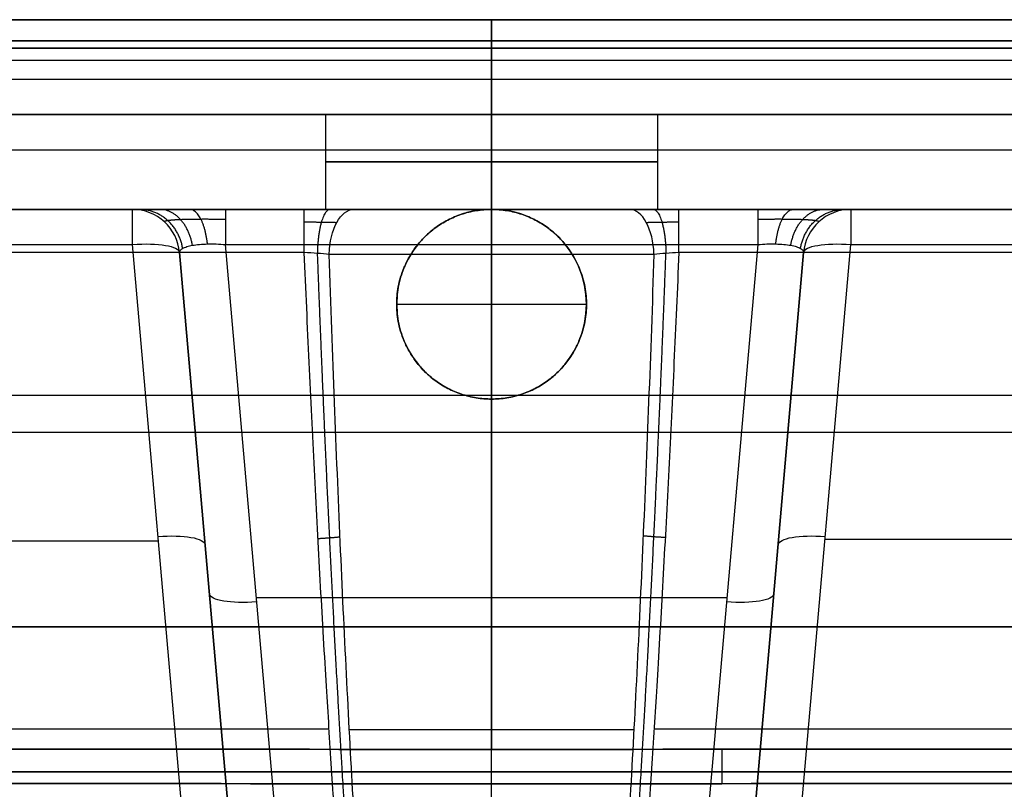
# Model space of a CAD drawing. Header units: millimetres. Extents: x -305 to 305, y -150 to 0.
# Tile 24 of 26: x -50 to 54, y -81 to 0. Entities that reach past the tile are written whole.
import ezdxf

# ---------------------------------------------------------------- set-up
doc = ezdxf.new("R2010")
doc.units = ezdxf.units.MM
doc.header["$MEASUREMENT"] = 0
doc.layers.add('Default', color=7, linetype='Continuous', true_color=0x000000)

msp = doc.modelspace()

# ---------------------------------------------------------------- linework, layer by layer
at = {"layer": 'Default'}
for p, q in [((0, 0, -289), (0, 0, -288.3)), ((0, 0, 164.3), (0, 0, 165)), ((0, -2.22, 161.4), (0, -76.93, 141.39)), ((0, -6.29, -284.31), (0, -2.22, -285.4)), ((0, -125, -292), (0, -3, -292)), ((0, -125, 168), (0, -3, 168)), ((-293.03, -4.26, -284.86), (293.03, -4.26, -284.86)), ((-17.5, -10, -228.23), (-17.5, -20, -228.23)), ((0, -20, -210.73), (0, -10, -210.73)), ((0, -10, -245.73), (0, -20, -245.73)), ((0, -10, -163.16), (0, -10, -210.73)), ((0, -10, -245.73), (0, -10, -279.48)), ((17.5, -10, -228.23), (17.5, -20, -228.23)), ((0, -20, -200.3), (0, -20, -210.73)), ((0, -20, -245.73), (0, -20, -255.99)), ((0, -20, -166.99), (0, -20, -156.64)), ((0, -40, -161.63), (0, -20, -166.99)), ((-37.87, -23.71, -166), (-32.45, -85.67, -149.4)), ((-21.55, -98.13, -175.53), (-28.06, -23.71, -195.48)), ((0, -98.13, -175.53), (0, -23.71, -195.48)), ((28.06, -23.71, -195.48), (21.55, -98.13, -175.53)), ((32.45, -85.67, -149.4), (37.87, -23.71, -166)), ((-27.47, -86.52, -154.23), (-32.89, -24.56, -170.83)), ((-32.89, -24.56, -190.19), (-26.53, -97.27, -170.7)), ((0, -125, -266.24), (0, -24.74, -260.98)), ((26.53, -97.27, -170.7), (32.89, -24.56, -190.19)), ((32.89, -24.56, -170.83), (27.47, -86.52, -154.23)), ((-10, -30, -153.96), (-10, -30, -164.31)), ((-10, -30, -164.31), (10, -30, -164.31)), ((10, -30, -164.31), (10, -30, -153.96)), ((-283.56, -39.59, 151.39), (133.56, -39.59, 151.39)), ((0, -40, -161.63), (0, -40, -151.28)), ((-282.52, -43.48, -150.35), (132.52, -43.48, -150.35)), ((-246.15, -54.94, -157.63), (-35.14, -54.94, -157.63)), ((35.15, -54.76, -157.68), (139.85, -54.76, -157.68)), ((-24.8, -60.92, -185.5), (24.8, -60.92, -185.5)), ((300, -64, -292), (-300, -64, -292)), ((-300, -64, 168), (300, -64, 168)), ((-28.57, -73.9, -176.97), (-28.57, -73.9, -157.61)), ((28.57, -73.9, -176.97), (28.57, -73.9, -157.61)), ((-247.81, -74.78, -259.79), (-17.13, -74.78, -259.79)), ((17.13, -74.78, -259.79), (247.81, -74.78, -259.79))]:
    msp.add_line(p, q, dxfattribs=at)
at = {"layer": 'Default', "extrusion": (1, 0, 0)}
for centre, radius, start, end in [((-3, -288.3), 3, 0, 75), ((-3, -289), 3, 270, 0), ((-3, 164.3), 3, 285, 0), ((-3, 165), 3, 0, 90), ((-5, -279.48), 5, 180, 255), ((-25, -200.3), 5, 0, 75)]:
    msp.add_arc(centre, radius, start, end, dxfattribs=at)
at = {"layer": 'Default', "extrusion": (0, 1, 0)}
for centre, radius, start, end in [((0, -228.23, -10), 17.5, 270, 90), ((0, -228.23, -10), 17.5, 90, 270), ((0, -228.23, -15), 17.5, 270, 90), ((0, -228.23, -15), 17.5, 90, 270), ((0, -228.23, -20), 27.76, 270, 301.5068), ((0, -228.23, -20), 27.76, 238.4932, 270), ((0, -228.23, -20), 27.76, 238.4932, 254.2466), ((0, -228.23, -74.87), 35.38, 270, 295.0773), ((0, -228.23, -74.87), 35.38, 244.9227, 270)]:
    msp.add_arc(centre, radius, start, end, dxfattribs=at)
at = {"layer": 'Default'}
for centre, radius, start, end in [((-37.87, -25, -170.83), 5, 5, 90), ((-37.87, -25, -190.19), 5, 5, 90), ((-37.87, -25, -180.51), 5, 5, 90), ((0, -30, -161.82), 10, 0, 180), ((37.87, -25, -190.19), 5, 90, 175), ((37.87, -25, -170.83), 5, 90, 175), ((37.87, -25, -180.51), 5, 90, 175), ((0, -30, -156.46), 10, 180, 0)]:
    msp.add_arc(centre, radius, start, end, dxfattribs=at)
at = {"layer": 'Default', "extrusion": (1, 4.85881e-14, 5.93512e-14)}
msp.add_arc((-25, -170.83, -37.87), 5, 0, 75, dxfattribs=at)
at = {"layer": 'Default', "extrusion": (1, 3.18726e-15, -2.70358e-15)}
msp.add_arc((-25, -200.3, -28.06), 5, 0, 75, dxfattribs=at)
at = {"layer": 'Default', "extrusion": (1, -1.86918e-09, -7.78623e-15)}
msp.add_arc((-25, -250.42, -19.74), 5, 275, 0, dxfattribs=at)
at = {"layer": 'Default', "extrusion": (4.06024e-16, 1, 1.01506e-16)}
msp.add_arc((0, -228.23, -20), 17.5, 270, 90, dxfattribs=at)
at = {"layer": 'Default', "extrusion": (0.852578, 2.35479e-15, -0.522599)}
msp.add_arc((-25, -222.34, 119.27), 5, 273, 0, dxfattribs=at)
at = {"layer": 'Default', "extrusion": (1, 1.24589e-17, -2.37731e-16)}
msp.add_arc((-25, -255.99), 5, 273, 0, dxfattribs=at)
at = {"layer": 'Default', "extrusion": (-4.06024e-16, 1, -1.01506e-16)}
msp.add_arc((0, -228.23, -20), 17.5, 90, 270, dxfattribs=at)
at = {"layer": 'Default', "extrusion": (0.852578, 4.59242e-15, 0.522599)}
msp.add_arc((-25, -222.34, -119.27), 5, 273, 0, dxfattribs=at)
at = {"layer": 'Default', "extrusion": (1, 2.63672e-09, 3.6513e-14)}
msp.add_arc((-25, -250.42, 19.74), 5, 275, 0, dxfattribs=at)
at = {"layer": 'Default', "extrusion": (1, 7.68728e-14, 3.54471e-14)}
msp.add_arc((-25, -200.3, 28.06), 5, 0, 75, dxfattribs=at)
at = {"layer": 'Default', "extrusion": (1, 3.57778e-15, 2.74533e-15)}
msp.add_arc((-25, -170.83, 37.87), 5, 0, 75, dxfattribs=at)
at = {"layer": 'Default', "extrusion": (-0.084207, 0.962495, -0.2579)}
for centre, start, end in [((39.9, -170.62, 23.18), 91.2926, 180), ((39.9, -170.62, -8.81), 91.2926, 180), ((29.9, -189.32, -9.19), 271.2926, 0)]:
    msp.add_arc(centre, 5, start, end, dxfattribs=at)
at = {"layer": 'Default', "extrusion": (0.084207, 0.962495, -0.2579)}
for centre, start, end in [((-39.9, -170.62, 23.18), 0, 88.7074), ((-39.9, -170.62, -8.81), 0, 88.7074), ((-29.9, -189.32, -9.19), 180, 268.7074)]:
    msp.add_arc(centre, 5, start, end, dxfattribs=at)
at = {"layer": 'Default', "extrusion": (-1.78958e-10, 1, 5.04826e-11)}
msp.add_arc((0, -228.23, -24.74), 32.75, 270, 301.5068, dxfattribs=at)
at = {"layer": 'Default', "extrusion": (1.83505e-10, 1, 5.17657e-11)}
msp.add_arc((0, -228.23, -24.74), 32.75, 238.4932, 270, dxfattribs=at)
at = {"layer": 'Default'}
for points in [[(-293.57, 0, -288.3), (0, 0, -288.3), (293.57, 0, -288.3)], [(300, 0, -289), (0, 0, -289), (-300, 0, -289)], [(-300, 0, 165), (0, 0, 165), (300, 0, 165)], [(293.57, 0, 164.3), (0, 0, 164.3), (-293.57, 0, 164.3)], [(-300, -3, -292), (0, -3, -292), (300, -3, -292)], [(300, -3, 168), (0, -3, 168), (-300, -3, 168)], [(293.57, -2.22, 161.4), (0, -2.22, 161.4), (-293.57, -2.22, 161.4)], [(-293.57, -2.22, -285.4), (0, -2.22, -285.4), (293.57, -2.22, -285.4)], [(292.48, -6.29, -284.31), (0, -6.29, -284.31), (-292.48, -6.29, -284.31)], [(-292.48, -10, -279.48), (0, -10, -279.48), (292.48, -10, -279.48)], [(140.5, -10, -163.16), (-75.99, -10, -163.16), (-292.48, -10, -163.16)], [(-290.5, -13.71, -158.33), (-75, -13.71, -158.33), (140.5, -13.71, -158.33)], [(-37.87, -20, -170.83), (-140.64, -20, -170.83), (-243.42, -20, -170.83)], [(-243.42, -20, -250.42), (-131.58, -20, -250.42), (-19.74, -20, -250.42)], [(-37.87, -20, -190.19), (-37.87, -20, -180.51), (-37.87, -20, -170.83)], [(28.06, -20, -200.3), (0, -20, -200.3), (-28.06, -20, -200.3)], [(19.74, -20, -250.42), (131.58, -20, -250.42), (243.42, -20, -250.42)], [(148.17, -20, -170.83), (93.02, -20, -170.83), (37.87, -20, -170.83)], [(37.87, -20, -170.83), (37.87, -20, -180.51), (37.87, -20, -190.19)], [(-243.42, -23.71, -166), (-140.64, -23.71, -166), (-37.87, -23.71, -166)], [(-28.06, -23.71, -195.48), (0, -23.71, -195.48), (28.06, -23.71, -195.48)], [(37.87, -23.71, -166), (93.02, -23.71, -166), (148.17, -23.71, -166)], [(-19.74, -24.56, -255.4), (-131.58, -24.56, -255.4), (-243.42, -24.56, -255.4)], [(-32.89, -24.56, -170.83), (-32.89, -24.56, -180.51), (-32.89, -24.56, -190.19)], [(243.42, -24.56, -255.4), (131.58, -24.56, -255.4), (19.74, -24.56, -255.4)], [(32.89, -24.56, -190.19), (32.89, -24.56, -180.51), (32.89, -24.56, -170.83)]]:
    msp.add_open_spline(points, degree=2, dxfattribs=at)
for points, weights, degree in [([(-28.06, -20, -200.3), (-33.83, -20, -200.3), (-37.87, -20, -196.14), (-37.87, -20, -190.19)], [1, 0.810025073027, 0.810025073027, 1], 3), ([(-32.56, -24.11, -192.25), (-33.25, -20, -192.53), (-37.13, -20, -194.08)], [0.999999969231, 0.767361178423, 1.00000005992], 2), ([(-31.53, -23.79, -193.98), (-32.2, -20, -194.64), (-35.01, -20, -197.35)], [1, 0.788012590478, 1], 2), ([(-29.95, -23.65, -195.11), (-30.35, -20, -196.05), (-31.83, -20, -199.54)], [0.999999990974, 0.796986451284, 1.00000003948], 2), ([(-17.01, -20, -250.8), (-18.28, -20, -255.27), (-18.37, -24.64, -255.6)], [1.00000000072, 0.732265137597, 1], 2), ([(-10, -30, -153.96), (-10, -10, -159.32), (10, -10, -159.32), (10, -30, -153.96)], [1, 0.333333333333, 0.333333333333, 1], 3), ([(10, -30, -164.31), (10, -10, -169.67), (-10, -10, -169.67), (-10, -30, -164.31)], [1, 0.333333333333, 0.333333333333, 1], 3), ([(17.03, -20, -250.79), (18.29, -20, -255.27), (18.38, -24.64, -255.59)], [1.00000000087, 0.732297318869, 1], 2), ([(37.87, -20, -190.19), (37.87, -20, -196.14), (33.83, -20, -200.3), (28.06, -20, -200.3)], [1, 0.810025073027, 0.810025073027, 1], 3), ([(29.95, -23.65, -195.11), (30.35, -20, -196.05), (31.83, -20, -199.54)], [0.999999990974, 0.796986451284, 1.00000003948], 2), ([(31.53, -23.79, -193.98), (32.2, -20, -194.64), (35.01, -20, -197.35)], [1, 0.788012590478, 1], 2), ([(32.56, -24.11, -192.25), (33.25, -20, -192.53), (37.13, -20, -194.08)], [0.999999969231, 0.767361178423, 1.00000005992], 2), ([(-13.13, -125, -264.19), (-15.81, -98.46, -261.87), (-18.05, -64.48, -258.89), (-19.74, -24.56, -255.4)], [1, 0.985226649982, 0.985226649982, 1], 3), ([(19.74, -24.56, -255.4), (18.05, -64.48, -258.89), (15.81, -98.46, -261.87), (13.13, -125, -264.19)], [1, 0.985226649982, 0.985226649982, 1], 3), ([(10, -30, -153.96), (10, -50, -148.6), (-10, -50, -148.6), (-10, -30, -153.96)], [1, 0.333333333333, 0.333333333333, 1], 3), ([(-10, -30, -164.31), (-10, -50, -158.96), (10, -50, -158.96), (10, -30, -164.31)], [1, 0.333333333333, 0.333333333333, 1], 3), ([(-18.3, -54.7, -258.04), (-17.06, -54.63, -258.03), (-15.97, -54.52, -258.6)], [1.00000000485, 0.970836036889, 0.99997956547], 2), ([(18.3, -54.6, -258.03), (17.07, -54.54, -258.02), (15.98, -54.43, -258.59)], [1.00000000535, 0.970809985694, 0.999979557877], 2), ([(24.26, -76.92, -141.39), (24.26, -80, -140.56), (24.27, -80.55, -137.42)], [1.0000234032, 0.843258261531, 1], 2), ([(24.26, -76.92, 141.39), (24.26, -80, 140.56), (24.27, -80.55, 137.42)], [1.00002340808, 0.843258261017, 1], 2)]:
    msp.add_rational_spline(points, weights, degree=degree, dxfattribs=at)
for points, knots in [([(-19.74, -20, -250.42), (-19.28, -20, -250.42), (-18.82, -20, -250.45), (-17.91, -20, -250.58), (-17.46, -20, -250.67), (-16.13, -20, -251.05), (-15.29, -20, -251.41), (-14.5, -20, -251.9)], [-0.005485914, -0.005485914, -0.005485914, -0.005485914, -0.004114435, -0.004114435, -0.002742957, -0.002742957, 0, 0, 0, 0]), ([(14.5, -20, -251.9), (14.9, -20, -251.66), (15.31, -20, -251.44), (16.14, -20, -251.08), (16.58, -20, -250.92), (17.91, -20, -250.55), (18.81, -20, -250.42), (19.74, -20, -250.42)], [-0.00548618, -0.00548618, -0.00548618, -0.00548618, -0.004114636, -0.004114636, -0.00274309, -0.00274309, 0, 0, 0, 0]), ([(-32.89, -24.56, -190.19), (-32.9, -24.48, -190.54), (-32.87, -24.4, -190.9), (-32.76, -24.25, -191.59), (-32.67, -24.18, -191.93), (-32.44, -24.05, -192.58), (-32.29, -23.98, -192.89), (-31.95, -23.88, -193.46), (-31.75, -23.83, -193.73), (-31.3, -23.75, -194.22), (-31.06, -23.72, -194.44), (-30.53, -23.67, -194.82), (-30.25, -23.66, -194.98), (-29.65, -23.64, -195.24), (-29.34, -23.64, -195.33), (-28.71, -23.66, -195.45), (-28.38, -23.68, -195.48), (-28.06, -23.71, -195.48)], [1.897849, 1.897849, 1.897849, 1.897849, 2.091379, 2.091379, 2.284908, 2.284908, 2.478438, 2.478438, 2.671967, 2.671967, 2.865497, 2.865497, 3.059027, 3.059027, 3.252556, 3.252556, 3.446086, 3.446086, 3.446086, 3.446086]), ([(28.06, -23.71, -195.48), (28.38, -23.68, -195.48), (28.71, -23.66, -195.45), (29.34, -23.64, -195.33), (29.65, -23.64, -195.24), (30.25, -23.66, -194.98), (30.53, -23.67, -194.82), (31.06, -23.72, -194.44), (31.3, -23.75, -194.22), (31.75, -23.83, -193.73), (31.95, -23.88, -193.46), (32.29, -23.98, -192.89), (32.44, -24.05, -192.58), (32.67, -24.18, -191.93), (32.76, -24.25, -191.59), (32.87, -24.4, -190.9), (32.9, -24.48, -190.54), (32.89, -24.56, -190.19)], [2.837099, 2.837099, 2.837099, 2.837099, 3.030629, 3.030629, 3.224159, 3.224159, 3.417688, 3.417688, 3.611218, 3.611218, 3.804747, 3.804747, 3.998277, 3.998277, 4.191807, 4.191807, 4.385336, 4.385336, 4.385336, 4.385336]), ([(-17.11, -24.74, -256.15), (-17.51, -24.7, -255.91), (-17.93, -24.67, -255.72), (-18.82, -24.61, -255.47), (-19.28, -24.58, -255.4), (-19.74, -24.56, -255.4)], [-0.002764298, -0.002764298, -0.002764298, -0.002764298, -0.001382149, -0.001382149, 0, 0, 0, 0]), ([(-11.59, -125, -264.43), (-11.85, -122, -264.18), (-12.11, -118.86, -263.92), (-12.63, -112.28, -263.37), (-12.88, -108.85, -263.09), (-13.39, -101.69, -262.49), (-13.64, -97.96, -262.18), (-14.13, -90.19, -261.54), (-14.37, -86.16, -261.21), (-14.84, -77.8, -260.52), (-15.07, -73.47, -260.16), (-15.52, -64.51, -259.42), (-15.74, -59.88, -259.04), (-16.16, -50.33, -258.25), (-16.36, -45.41, -257.85), (-16.75, -35.28, -257.02), (-16.94, -30.08, -256.59), (-17.11, -24.74, -256.15)], [-0.1007664, -0.1007664, -0.1007664, -0.1007664, -0.0881706, -0.0881706, -0.0755748, -0.0755748, -0.062979, -0.062979, -0.0503832, -0.0503832, -0.0377874, -0.0377874, -0.0251916, -0.0251916, -0.0125958, -0.0125958, 0, 0, 0, 0]), ([(17.11, -24.74, -256.15), (16.94, -30.05, -256.59), (16.75, -35.24, -257.01), (16.36, -45.33, -257.84), (16.16, -50.24, -258.25), (15.74, -59.77, -259.03), (15.53, -64.4, -259.41), (15.08, -73.35, -260.15), (14.85, -77.68, -260.51), (14.38, -86.05, -261.2), (14.14, -90.09, -261.53), (13.65, -97.86, -262.18), (13.4, -101.6, -262.49), (12.89, -108.79, -263.08), (12.63, -112.23, -263.37), (12.11, -118.83, -263.92), (11.85, -121.99, -264.18), (11.59, -125, -264.43)], [-0.075608, -0.075608, -0.075608, -0.075608, -0.0630121, -0.0630121, -0.0504162, -0.0504162, -0.0378202, -0.0378202, -0.0252243, -0.0252243, -0.0126284, -0.0126284, -0.0000325, -0.0000325, 0.0125634, 0.0125634, 0.0251594, 0.0251594, 0.0251594, 0.0251594]), ([(19.74, -24.56, -255.4), (19.28, -24.58, -255.4), (18.83, -24.61, -255.47), (17.93, -24.67, -255.72), (17.51, -24.7, -255.91), (17.11, -24.74, -256.15)], [-0.00276433, -0.00276433, -0.00276433, -0.00276433, -0.001382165, -0.001382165, 0, 0, 0, 0]), ([(123.59, -76.8, -141.42), (57.37, -76.94, -141.38), (-8.85, -76.97, -141.38), (-108.18, -76.84, -141.41), (-141.28, -76.77, -141.43), (-207.5, -76.57, -141.48), (-240.61, -76.45, -141.52), (-273.72, -76.31, -141.55)], [-0.3973171, -0.3973171, -0.3973171, -0.3973171, -0.1986585, -0.1986585, -0.0993293, -0.0993293, 0, 0, 0, 0]), ([(-273.72, -76.31, 141.55), (-240.61, -76.45, 141.52), (-207.5, -76.57, 141.48), (-141.29, -76.77, 141.43), (-108.18, -76.84, 141.41), (-8.85, -76.97, 141.38), (57.37, -76.94, 141.38), (123.59, -76.8, 141.42)], [-0.397317, -0.397317, -0.397317, -0.397317, -0.2979877, -0.2979877, -0.1986585, -0.1986585, 0, 0, 0, 0]), ([(-273.74, -80.02, -136.74), (-240.63, -80.15, -136.89), (-207.52, -80.27, -137.02), (-141.3, -80.43, -137.24), (-108.18, -80.49, -137.32), (-41.96, -80.55, -137.42), (-8.85, -80.56, -137.44), (57.38, -80.54, -137.41), (90.49, -80.51, -137.36), (123.6, -80.46, -137.28)], [-0.3973481, -0.3973481, -0.3973481, -0.3973481, -0.2980111, -0.2980111, -0.198674, -0.198674, -0.099337, -0.099337, 0, 0, 0, 0]), ([(123.6, -80.46, 137.28), (90.49, -80.51, 137.36), (57.38, -80.54, 137.41), (-8.85, -80.56, 137.44), (-41.96, -80.55, 137.42), (-108.18, -80.49, 137.32), (-141.3, -80.43, 137.24), (-207.52, -80.27, 137.02), (-240.63, -80.15, 136.89), (-273.74, -80.02, 136.74)], [-0.3973482, -0.3973482, -0.3973482, -0.3973482, -0.2980112, -0.2980112, -0.1986741, -0.1986741, -0.099337, -0.099337, 0, 0, 0, 0])]:
    msp.add_open_spline(points, degree=3, knots=knots, dxfattribs=at)
for points, weights, knots in [([(-34.49, -21.31, -190.19), (-34.55, -21.26, -191.09), (-34.44, -21.21, -192.02), (-33.86, -21.12, -193.75), (-33.4, -21.08, -194.55), (-32.2, -21.03, -195.87), (-31.46, -21.02, -196.41), (-29.84, -21.01, -197.11), (-28.95, -21.02, -197.28), (-28.06, -21.03, -197.26)], [0.868638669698, 0.874262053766, 0.879371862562, 0.887989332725, 0.891493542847, 0.896519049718, 0.898040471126, 0.898945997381, 0.898333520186, 0.896676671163], [1.897849, 1.897849, 1.897849, 1.897849, 2.284908, 2.284908, 2.671967, 2.671967, 3.059027, 3.059027, 3.446086, 3.446086, 3.446086, 3.446086]), ([(-19.74, -21.31, -253.8), (-19.13, -21.32, -253.8), (-18.52, -21.33, -253.9), (-17.36, -21.35, -254.25), (-16.81, -21.36, -254.51), (-16.3, -21.37, -254.83)], [0.868638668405, 0.867981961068, 0.86714301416, 0.865122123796, 0.86397318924, 0.862687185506], [0, 0, 0, 0, 2.762488, 2.762488, 5.524976, 5.524976, 5.524976, 5.524976]), ([(16.3, -21.37, -254.83), (16.81, -21.36, -254.5), (17.37, -21.35, -254.25), (18.53, -21.33, -253.9), (19.13, -21.32, -253.8), (19.74, -21.31, -253.8)], [0.862687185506, 0.863980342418, 0.8651397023, 0.867157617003, 0.867984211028, 0.868638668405], [0, 0, 0, 0, 2.762491, 2.762491, 5.524981, 5.524981, 5.524981, 5.524981]), ([(28.06, -21.03, -197.26), (28.95, -21.02, -197.28), (29.84, -21.01, -197.11), (31.46, -21.02, -196.41), (32.2, -21.03, -195.87), (33.4, -21.08, -194.55), (33.86, -21.12, -193.75), (34.44, -21.21, -192.02), (34.55, -21.26, -191.09), (34.49, -21.31, -190.19)], [0.896676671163, 0.898333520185, 0.898945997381, 0.898040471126, 0.896519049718, 0.891493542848, 0.887989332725, 0.879371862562, 0.874262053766, 0.868638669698], [2.837099, 2.837099, 2.837099, 2.837099, 3.224159, 3.224159, 3.611218, 3.611218, 3.998277, 3.998277, 4.385336, 4.385336, 4.385336, 4.385336]), ([(-18.38, -24.64, -255.6), (-17.98, -35.16, -256.5), (-17.56, -45.17, -257.36), (-16.63, -64.32, -259.01), (-16.13, -73.44, -259.8), (-15.09, -90.42, -261.26), (-14.55, -98.3, -261.94), (-13.46, -112.61, -263.18), (-12.9, -119.08, -263.74), (-12.35, -125, -264.25)], [0.981209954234, 0.982754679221, 0.984148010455, 0.986714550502, 0.98788028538, 0.989983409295, 0.990920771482, 0.992579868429, 0.993306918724, 0.993958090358], [0.722901, 0.722901, 0.722901, 0.722901, 25.60953, 25.60953, 51.219061, 51.219061, 76.828591, 76.828591, 101.702683, 101.702683, 101.702683, 101.702683]), ([(12.35, -125, -264.25), (12.91, -119.05, -263.73), (13.46, -112.55, -263.17), (14.56, -98.2, -261.93), (15.1, -90.32, -261.25), (16.14, -73.32, -259.79), (16.64, -64.21, -259), (17.56, -45.09, -257.36), (17.99, -35.11, -256.5), (18.38, -24.64, -255.6)], [0.993958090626, 0.993303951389, 0.992573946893, 0.990909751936, 0.989970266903, 0.987865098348, 0.986699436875, 0.984137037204, 0.982747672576, 0.981209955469], [0.73485, 0.73485, 0.73485, 0.73485, 25.609143, 25.609143, 51.218286, 51.218286, 76.827429, 76.827429, 101.713154, 101.713154, 101.713154, 101.713154]), ([(-273.74, -78.98, -139.78), (-240.83, -79.06, -139.81), (-207.66, -79.13, -139.84), (-141.43, -79.24, -139.89), (-108.24, -79.27, -139.91), (-42.02, -79.32, -139.94), (-8.83, -79.32, -139.94), (57.4, -79.31, -139.93), (90.59, -79.29, -139.92), (123.6, -79.25, -139.9)], [0.897311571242, 0.902791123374, 0.907664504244, 0.91536973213, 0.918204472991, 0.921606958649, 0.922186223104, 0.921083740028, 0.919401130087, 0.916617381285], [0, 0, 0, 0, 99.337243, 99.337243, 198.674487, 198.674487, 298.01173, 298.01173, 397.348973, 397.348973, 397.348973, 397.348973]), ([(123.6, -79.25, 139.9), (90.59, -79.29, 139.92), (57.4, -79.31, 139.93), (-8.83, -79.32, 139.94), (-42.02, -79.32, 139.94), (-108.24, -79.27, 139.91), (-141.43, -79.24, 139.89), (-207.66, -79.13, 139.84), (-240.83, -79.06, 139.81), (-273.74, -78.98, 139.78)], [0.916617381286, 0.919401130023, 0.92108374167, 0.922186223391, 0.921606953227, 0.918204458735, 0.915369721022, 0.907664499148, 0.902791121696, 0.897311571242], [0, 0, 0, 0, 99.337243, 99.337243, 198.674487, 198.674487, 298.01173, 298.01173, 397.348973, 397.348973, 397.348973, 397.348973])]:
    msp.add_rational_spline(points, weights, degree=3, knots=knots, dxfattribs=at)

doc.saveas('drawing.dxf')
